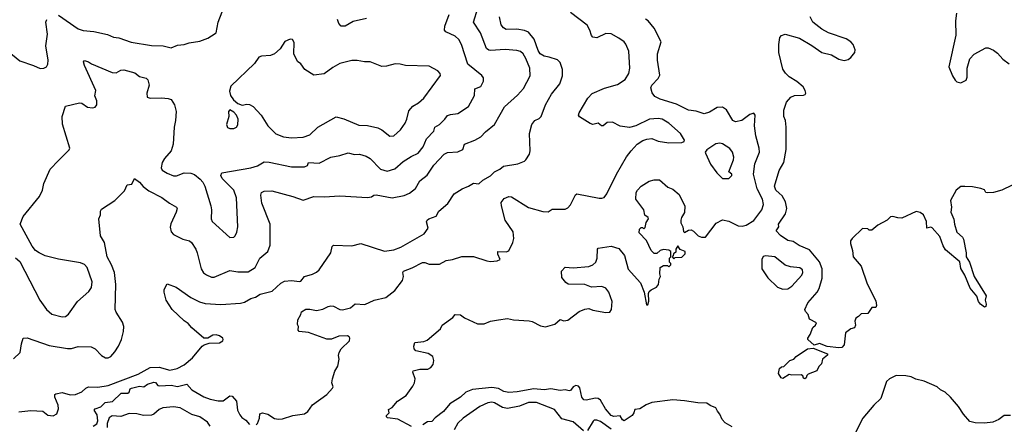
# Model space of a CAD drawing. Extents: x 1771496 to 1971148, y 471553 to 643630.
# Tile 120 of 256: x 1888320 to 1895837, y 511248 to 514334. Entities that reach past the tile are written whole.
import ezdxf

# ---------------------------------------------------------------- set-up
doc = ezdxf.new("R2010")
doc.units = 0

msp = doc.modelspace()

# ---------------------------------------------------------------- linework, layer by layer
at = {"layer": '0CON10XD'}
for points in [[(1889105, 512026.7), (1889055, 512103.3), (1889048.1, 512125), (1889053.4, 512313.4), (1889042.9, 512405), (1889021.4, 512465), (1888987.1, 512525), (1888965.9, 512635.9), (1888935.8, 512685), (1888924, 512815), (1888936.7, 512845), (1888937, 512873), (1888945, 512890), (1889046.7, 512955), (1889120.3, 513029.7), (1889140, 513075), (1889175, 513080), (1889195, 513122.5), (1889235, 513095.8), (1889261.5, 513061.5), (1889305, 513030), (1889405, 512977.1), (1889463.9, 512933.9), (1889517.5, 512905), (1889521.9, 512895), (1889515.5, 512865), (1889472.6, 512777.4), (1889467.8, 512752.2), (1889476.6, 512716.6), (1889495, 512696.7), (1889565, 512661.5), (1889615, 512648.6), (1889632.5, 512635), (1889664.2, 512585), (1889675.5, 512555.5), (1889704.6, 512434.6), (1889723.8, 512403.8), (1889745, 512387.1), (1889785, 512370.6), (1889805, 512369.4), (1889925, 512420.4), (1889985, 512411.1), (1890065, 512410.3), (1890117.1, 512445), (1890152.9, 512515), (1890215, 512566.2), (1890232.9, 512615), (1890231.4, 512775), (1890167.5, 512935), (1890160.6, 512995), (1890164.5, 513015.5), (1890185, 513027.1), (1890245, 513029.4), (1890405.8, 512985), (1890485, 512956.7), (1890565.5, 512984.5), (1890645, 512982.5), (1890765, 512990), (1890975, 512978), (1891005.7, 512984.3), (1891022.9, 512997.1), (1891041.3, 512998.7), (1891163.3, 512976.7), (1891255.4, 512994.6), (1891295, 513011.9), (1891342.6, 513047.4), (1891375, 513104.2), (1891431.7, 513148.3), (1891480.8, 513225), (1891560.7, 513309.3), (1891585, 513321.4), (1891665, 513326.9), (1891703.3, 513345), (1891716.2, 513385), (1891795.4, 513414.6), (1891839.1, 513440.9), (1891875, 513478), (1891945.5, 513534.5), (1891989.2, 513610.8), (1892020.7, 513669.3), (1892120.7, 513759.3), (1892165, 513810), (1892216.9, 513905), (1892215.5, 513965), (1892185, 514038.1), (1892163.3, 514073.3), (1892142.3, 514092.3), (1892115, 514100), (1892025, 514106.2), (1891915, 514098.2), (1891901.1, 514101.1), (1891884.7, 514114.7), (1891837.7, 514235), (1891784.4, 514315), (1891816.6, 514423.4)], [(1888288.5, 512518.5), (1888320.3, 512490.3), (1888472.5, 512195), (1888524.5, 512124.5), (1888565, 512088.6), (1888642.7, 512067.3), (1888669.4, 512070.6), (1888692.7, 512087.3), (1888762, 512185), (1888848.7, 512261.3), (1888868.9, 512291.1), (1888873.5, 512335), (1888835, 512443.8), (1888815, 512466), (1888785, 512480.8), (1888615, 512507.9), (1888514, 512534), (1888468, 512555), (1888440.8, 512575), (1888415, 512608), (1888323.8, 512775), (1888345.9, 512834.1), (1888472, 512985), (1888493.8, 513035), (1888504, 513085), (1888551.2, 513195), (1888615, 513260), (1888697.7, 513342.3), (1888703.3, 513355), (1888647, 513537), (1888643.9, 513596.1), (1888670, 513675), (1888775, 513701.2), (1888795, 513696.7), (1888838.3, 513668.3), (1888875, 513661.2), (1888895, 513666.7), (1888908, 513685), (1888908.9, 513715), (1888894.4, 513754.4), (1888900.4, 513795), (1888814.1, 513985.9), (1888807, 514013), (1888815, 514022.5), (1888845, 514014), (1888868.5, 513998.5), (1889025, 513931.1), (1889055, 513930), (1889091.7, 513948.3), (1889115, 513950.6), (1889199.8, 513929.8), (1889235, 513902), (1889285, 513888.1), (1889299.2, 513875), (1889308.1, 513835), (1889289.2, 513775), (1889294.1, 513744.1), (1889315.9, 513735.9), (1889402.4, 513737.6), (1889453.4, 513733.4), (1889476.2, 513725), (1889501.2, 513685), (1889513.8, 513635), (1889510, 513565), (1889499.2, 513515), (1889491.9, 513385), (1889475.5, 513334.5), (1889424.2, 513275), (1889407.1, 513245), (1889400.6, 513205), (1889407.6, 513187.6), (1889445, 513164.3), (1889495, 513144.3), (1889515.7, 513144.3), (1889575, 513165.8), (1889625, 513164.3), (1889655, 513152.5), (1889697.6, 513117.6), (1889718, 513095), (1889732.5, 513065), (1889778, 512915), (1889783.8, 512885), (1889782, 512815), (1889788.8, 512795), (1889925, 512674.2), (1889953.9, 512676.1), (1889965, 512686.7), (1889976.8, 512713.2), (1889984.4, 512755), (1889975.6, 512975), (1889954.3, 513035), (1889864.2, 513124.2), (1889856.2, 513145), (1889864.1, 513165.9), (1890085, 513203.6), (1890135, 513220), (1890185, 513249.4), (1890225, 513247.5), (1890395, 513211.1), (1890495, 513211.5), (1890518.1, 513221.9), (1890525, 513245.7), (1890605, 513239.5), (1890696.1, 513286.1), (1890765, 513297.5), (1890827.9, 513317.9), (1890875, 513305.7), (1890915, 513308), (1890965, 513294.2), (1890995.4, 513275.4), (1891074.6, 513194.6), (1891125, 513179.4), (1891185, 513195.7), (1891247.6, 513252.4), (1891308, 513292), (1891362.5, 513315), (1891400, 513365), (1891426.7, 513425), (1891481.1, 513485), (1891489.4, 513515), (1891525.8, 513535), (1891566, 513575), (1891585.7, 513604.3), (1891607.6, 513612.4), (1891665, 513618.6), (1891745, 513672.5), (1891792.7, 513755), (1891795, 513806), (1891839.2, 513825), (1891861.4, 513865), (1891861.2, 513891.2), (1891848.9, 513908.9), (1891740.5, 513995), (1891692.2, 514145), (1891673.3, 514183.3), (1891645, 514207.5), (1891572.3, 514242.3), (1891563.1, 514255), (1891565.6, 514285), (1891599.2, 514375)], [(1888313.7, 511343.7), (1888405, 511352.7), (1888495, 511349.2), (1888535, 511316.8), (1888575, 511313.3), (1888602.2, 511327.8), (1888616.9, 511365), (1888613.3, 511395), (1888588, 511455), (1888587.5, 511475), (1888595, 511480), (1888645, 511490), (1888705, 511473.5), (1888745, 511475.4), (1888794.3, 511495), (1888825.7, 511524.3), (1888845, 511534), (1888915, 511530.5), (1888995, 511544.6), (1889225, 511629.7), (1889315, 511681.5), (1889385, 511684.4), (1889465, 511660.9), (1889522, 511675), (1889575, 511702.7), (1889640, 511755), (1889713.3, 511845), (1889727.5, 511855), (1889765, 511866.7), (1889845, 511870), (1889870, 511885), (1889872.5, 511895), (1889870, 511905), (1889845, 511923.8), (1889819.7, 511929.7), (1889795, 511926.9), (1889755.8, 511904.2), (1889725, 511906), (1889635, 511984.4), (1889606.9, 512016.9), (1889575, 512036.5), (1889484.2, 512125), (1889437.5, 512195), (1889423.8, 512255), (1889423.6, 512276.4), (1889445, 512320), (1889515, 512293.3), (1889625, 512215.7), (1889692.5, 512182.5), (1889735, 512170.5), (1889855, 512162.2), (1890005, 512172.9), (1890035, 512178.6), (1890085, 512208.9), (1890120.9, 512219.1), (1890155, 512240), (1890246.4, 512263.6), (1890314, 512325), (1890341.3, 512338.7), (1890394.3, 512345.7), (1890455, 512336.2), (1890465, 512340), (1890493.6, 512376.4), (1890555, 512392.9), (1890585, 512408.6), (1890605, 512427.5), (1890694.2, 512555), (1890706.1, 512603.9), (1890715, 512613.3), (1890855, 512610), (1890925, 512627.5), (1891105, 512568.2), (1891175, 512580), (1891230.5, 512599.5), (1891408.9, 512701.1), (1891439.2, 512745), (1891426.4, 512793.6), (1891431.2, 512805), (1891443.4, 512816.6), (1891500, 512835), (1891520, 512875), (1891587.9, 512932.1), (1891638, 513005), (1891698.8, 513045), (1891746.7, 513063.3), (1891785, 513088), (1891825, 513081.2), (1891855, 513111.4), (1891915, 513144.3), (1891945.8, 513175), (1891985.3, 513194.7), (1892013, 513217), (1892124.1, 513235.9), (1892172.5, 513255), (1892183.3, 513265), (1892212, 513308), (1892218, 513335), (1892211.4, 513465), (1892230, 513535), (1892252, 513565), (1892285, 513580), (1892300.9, 513595), (1892334.5, 513685.5), (1892379.4, 513765), (1892444.2, 513845), (1892464.5, 513905), (1892463.2, 513953.2), (1892445, 514006.7), (1892425, 514028), (1892362.5, 514047.5), (1892325, 514056.4), (1892294.6, 514075), (1892279.3, 514099.3), (1892246.8, 514186.8), (1892205, 514238.5), (1892175, 514250.7), (1892115, 514261.1), (1892035, 514260.6), (1892012.6, 514272.6), (1891995.6, 514295.6), (1891983.6, 514355)], [(1888615, 514367.8), (1888765, 514265.6), (1888805, 514253.1), (1888885, 514244.4), (1888990.8, 514220.8), (1889035, 514201.5), (1889077, 514197), (1889171.7, 514161.7), (1889325, 514138.1), (1889415, 514134.2), (1889475, 514120), (1889525, 514139.2), (1889575, 514143.8), (1889613.2, 514156.8), (1889695, 514170), (1889755, 514194.2), (1889812.3, 514227.7), (1889820, 514235), (1889834.2, 514315.8), (1889865.8, 514395)], [(1890125, 511244.3), (1890136, 511255), (1890151.2, 511295), (1890153, 511327), (1890173.6, 511336.4), (1890215, 511326.7), (1890265, 511292.9), (1890295, 511288.6), (1890325, 511291.1), (1890404.6, 511315.4), (1890495, 511328.6), (1890520, 511345), (1890554.5, 511395.5), (1890664, 511475), (1890707.5, 511525), (1890712.5, 511535), (1890703.3, 511565), (1890706.7, 511595), (1890726.4, 511653.6), (1890749.3, 511690.7), (1890760, 511745), (1890754, 511774), (1890758.8, 511795), (1890775, 511823.3), (1890836.7, 511885), (1890841.2, 511905), (1890836.2, 511915), (1890821.9, 511921.9), (1890755, 511919.2), (1890701.4, 511898.6), (1890665, 511898.5), (1890525, 511948.8), (1890453.3, 511955), (1890446.7, 511965), (1890447.5, 511995), (1890441.7, 512008.3), (1890443.3, 512045), (1890466.7, 512085), (1890470, 512105), (1890504.5, 512125.5), (1890535, 512127.1), (1890585, 512115.4), (1890635, 512126.2), (1890675, 512147.5), (1890695, 512151.4), (1890715, 512148), (1890765, 512124.2), (1890785, 512122.5), (1890844.3, 512135.7), (1890881.7, 512168.3), (1890955, 512161.4), (1891025, 512193.8), (1891115, 512216.2), (1891185, 512267.5), (1891241.2, 512345), (1891248.8, 512375), (1891244, 512405), (1891250, 512415), (1891315, 512440.5), (1891395, 512481.8), (1891412.8, 512482.8), (1891445, 512470.5), (1891525, 512470.5), (1891575, 512496.4), (1891625, 512504.3), (1891695, 512528.1), (1891785, 512528.6), (1891885, 512494.4), (1891915, 512490), (1891965, 512494.4), (1891988.8, 512505), (1891969.2, 512545), (1891970, 512565), (1892035, 512563.8), (1892055, 512571.9), (1892085.4, 512634.6), (1892092.1, 512665), (1892086.2, 512715), (1892026.1, 512805), (1891996.9, 512915), (1891995, 512938.8), (1892019.4, 512970.6), (1892055, 512985.6), (1892075, 512982.9), (1892205, 512901.9), (1892315, 512870.6), (1892355, 512869.4), (1892385, 512887.9), (1892485, 512890), (1892505, 512898.9), (1892525, 512921.9), (1892562.4, 512997.6), (1892574.4, 513005.6), (1892745, 512973.1), (1892765, 512971.9), (1892781.7, 512978.3), (1892801.9, 513005), (1892875.6, 513155), (1892952.6, 513287.4), (1892986.9, 513335), (1893035, 513384.2), (1893077.8, 513412.2), (1893107, 513423), (1893145, 513427.5), (1893195, 513408.9), (1893275, 513394.3), (1893375, 513396.7), (1893392.5, 513405), (1893396, 513415), (1893365.7, 513465), (1893275.8, 513545), (1893225, 513574.3), (1893195, 513581.4), (1893127.5, 513575), (1893025, 513524.2), (1892975, 513510.8), (1892905, 513522.5), (1892845, 513553.3), (1892805, 513550), (1892775, 513523.5), (1892761.2, 513525), (1892735.6, 513545.6), (1892695, 513536), (1892675, 513542), (1892592.7, 513592.7), (1892586, 513605), (1892591.4, 513625), (1892657.3, 513735), (1892689.5, 513770.5), (1892785, 513813.1), (1892885, 513838.9), (1892941.7, 513878.3), (1892971.1, 513925), (1892978.2, 513965), (1892970, 514095), (1892948.1, 514148.1), (1892935, 514164.3), (1892895, 514194.3), (1892835, 514225.8), (1892795, 514229.2), (1892725, 514195.7), (1892695, 514201.2), (1892684.4, 514214.4), (1892672.9, 514255), (1892653.3, 514293.3), (1892525, 514389.2)], [(1895896.7, 513073.3), (1895817.2, 513032.8), (1895755, 513016.9), (1895705, 513012.5), (1895696.1, 513016.1), (1895685.5, 513035.5), (1895657.9, 513047.9), (1895595, 513060.6), (1895535, 513062.5), (1895505, 513062), (1895468.8, 513035), (1895426, 512955), (1895433.8, 512905), (1895430, 512865), (1895452.3, 512812.3), (1895455.8, 512775), (1895474.6, 512714.6), (1895517.5, 512675), (1895525, 512660), (1895546.4, 512556.4), (1895546.5, 512525), (1895571.2, 512485), (1895607.1, 512375), (1895698.7, 512228.7), (1895691.9, 512195), (1895699.1, 512165), (1895695, 512146.7), (1895685, 512142), (1895654.1, 512164.1), (1895640, 512185), (1895626.2, 512225), (1895576.6, 512286.6), (1895536.7, 512386.7), (1895506.2, 512436.2), (1895496.6, 512486.6), (1895388.9, 512578.9), (1895370, 512610), (1895345, 512680), (1895286.1, 512746.1), (1895275, 512750.8), (1895244.3, 512744.3), (1895242.3, 512795), (1895220, 512845), (1895195, 512864.4), (1895165, 512871.4), (1895055, 512821.4), (1895022.9, 512822.9), (1894985, 512833.8), (1894968.3, 512831.7), (1894942.5, 512805), (1894871.7, 512768.3), (1894825, 512730), (1894805, 512730), (1894795, 512740), (1894755, 512742.5), (1894674.2, 512665.8), (1894663, 512647), (1894661.7, 512628.3), (1894678, 512575), (1894682, 512525), (1894744.5, 512454.5), (1894789.2, 512319.2), (1894855, 512190), (1894862.5, 512155), (1894855, 512140), (1894825, 512140), (1894795, 512092.5), (1894745, 512090.6), (1894725, 512069.4), (1894702.5, 512057.5), (1894696, 512035), (1894700, 512005), (1894692.5, 511985), (1894664.5, 511975.5), (1894625, 511946.2), (1894613.8, 511855), (1894596.7, 511835), (1894572.7, 511832.7), (1894485, 511840.6), (1894425, 511864.4), (1894385, 511851.2), (1894336.2, 511895), (1894336, 511905), (1894355.6, 511934.4), (1894374.4, 511985.6), (1894396.7, 512005), (1894403, 512023), (1894350.9, 512050.9), (1894340, 512085), (1894319.6, 512109.6), (1894314.6, 512125), (1894336.9, 512175), (1894408.1, 512255), (1894422.9, 512285), (1894446, 512364), (1894446.2, 512435), (1894425, 512487.1), (1894349.9, 512579.9), (1894270.8, 512610.8), (1894225, 512642.5), (1894185, 512650.6), (1894128.9, 512688.9), (1894096.2, 512725), (1894115, 512753.3), (1894112.9, 512775), (1894167.4, 512852.6), (1894177.3, 512895), (1894166, 512945), (1894141.2, 512991.2), (1894118.8, 513011.2), (1894092.3, 513035), (1894083.2, 513065), (1894118.1, 513185), (1894153.5, 513245), (1894171.8, 513345), (1894171.2, 513515), (1894165.7, 513565), (1894154.3, 513595), (1894152.5, 513645), (1894174.4, 513705), (1894207.2, 513742.8), (1894235, 513755.6), (1894305, 513757.5), (1894317.3, 513762.7), (1894320.8, 513775), (1894317.5, 513795), (1894302.2, 513822.2), (1894253.6, 513863.6), (1894195, 513897.8), (1894165.9, 513925.9), (1894146.5, 513956.5), (1894116.4, 514085), (1894115.4, 514145), (1894122.3, 514197.7), (1894135, 514214.3), (1894165, 514224.4), (1894273.8, 514193.8), (1894368.4, 514138.4), (1894444.1, 514084.1), (1894516.6, 514066.6), (1894573.2, 514033.2), (1894615, 514022.2), (1894645, 514030), (1894665, 514047.1), (1894696.2, 514085), (1894699.2, 514105), (1894683.3, 514145), (1894666, 514166), (1894628.6, 514188.6), (1894495, 514234.4), (1894445, 514262.2), (1894375, 514315.8), (1894355.6, 514355.6)], [(1895472.5, 514385), (1895464.3, 514325), (1895466.4, 514215), (1895413.1, 513975), (1895441.4, 513905), (1895462, 513872), (1895475, 513860.8), (1895505, 513853.1), (1895545, 513872), (1895553.1, 513895), (1895553.5, 513965), (1895573.1, 514035), (1895607.6, 514072.4), (1895695, 514118.6), (1895715, 514119.4), (1895755, 514101.9), (1895785, 514078.6), (1895825, 514034.3), (1895875, 513997.1)], [(1888225, 514098.8), (1888320.8, 514020.8), (1888425.5, 513985.5), (1888475, 513962), (1888505, 513963.3), (1888523.3, 513975), (1888533.3, 513995), (1888535.8, 514025), (1888520, 514135), (1888531.2, 514225), (1888519.4, 514315), (1888525.8, 514335)], [(1890966.8, 514343.2), (1890865, 514320), (1890805, 514284), (1890775, 514283.8), (1890756.7, 514305), (1890746.7, 514335)], [(1891311.7, 511231.7), (1891206.4, 511286.4), (1891128.3, 511298.3), (1891120, 511305), (1891120, 511315), (1891140, 511335), (1891135, 511360), (1891162.5, 511377.5), (1891205, 511424.3), (1891271.4, 511468.6), (1891321.7, 511538.3), (1891334.6, 511565), (1891339.2, 511595), (1891321.9, 511645), (1891324, 511655), (1891375, 511669.1), (1891435, 511668.5), (1891458.8, 511681.2), (1891475.4, 511704.6), (1891482.7, 511735), (1891474.4, 511765), (1891438, 511788), (1891345, 511807.5), (1891332.5, 511825), (1891330, 511845), (1891337, 511873), (1891405, 511878.6), (1891430.7, 511889.3), (1891532.9, 511977.1), (1891546.2, 512005), (1891626.7, 512063.3), (1891645, 512086), (1891685, 512082.5), (1891715, 512060.8), (1891815, 512014.4), (1891865, 512015.6), (1891915, 512034.4), (1891975, 512045.6), (1892045, 512055.5), (1892090, 512045), (1892208.3, 512038.3), (1892232.4, 512032.4), (1892295, 511998.5), (1892335, 511991.8), (1892405, 512011.5), (1892445, 512046.4), (1892475, 512036.7), (1892505, 512043.5), (1892590.5, 512109.5), (1892635, 512126.4), (1892665, 512130.5), (1892695, 512119.1), (1892795, 512100.8), (1892825, 512104.2), (1892837.5, 512125), (1892843.3, 512185), (1892817.5, 512255), (1892795, 512287.1), (1892765, 512300), (1892685, 512294.2), (1892633.6, 512313.6), (1892507.7, 512317.7), (1892488.8, 512328.8), (1892458.3, 512368.3), (1892456.7, 512415), (1892485, 512446.7), (1892545, 512441.1), (1892665, 512452.2), (1892696.2, 512465), (1892718.8, 512485), (1892728.8, 512515), (1892730, 512585), (1892735, 512592.5), (1892835, 512606.2), (1892895, 512590), (1892936.7, 512535), (1892965, 512432.5), (1893058.3, 512328.3), (1893088, 512255), (1893105, 512160), (1893115, 512160), (1893123, 512187), (1893120, 512245), (1893125, 512260), (1893140, 512275), (1893182.5, 512295), (1893196.7, 512315), (1893202.5, 512355), (1893212.5, 512375), (1893207.5, 512395), (1893210, 512445), (1893235, 512460), (1893265, 512460), (1893275, 512450), (1893290, 512465), (1893290, 512475), (1893280, 512485), (1893280, 512515), (1893290, 512525), (1893290, 512565), (1893275, 512576.7), (1893235, 512582.5), (1893210, 512575), (1893185, 512550), (1893165, 512550), (1893140, 512575), (1893105, 512650), (1893048.3, 512708.3), (1893053, 512737), (1893065, 512750), (1893075, 512750), (1893085, 512740), (1893095, 512750), (1893103, 512787), (1893120, 512815), (1893117.5, 512825), (1893093.3, 512843.3), (1893084, 512885), (1893023.3, 512965), (1893026, 513015), (1893036.2, 513035), (1893065, 513063.3), (1893125, 513102.5), (1893163, 513113), (1893205, 513113.3), (1893267.5, 513057.5), (1893305, 513042.5), (1893355, 513000), (1893397, 512913), (1893396.4, 512863.6), (1893372.5, 512825), (1893367.5, 512805), (1893367.5, 512785), (1893383.3, 512755), (1893388.3, 512718.3), (1893395, 512710), (1893425, 512730), (1893445, 512732.5), (1893465, 512722.5), (1893500, 512685), (1893526.4, 512676.4), (1893555, 512676.7), (1893638.3, 512781.7), (1893685, 512808.8), (1893735, 512796.7), (1893805, 512762), (1893835, 512758.8), (1893865, 512766), (1893925, 512801.5), (1893985.6, 512885), (1893997.8, 512925), (1893990, 512965), (1893950, 513045), (1893921.8, 513155), (1893932.7, 513235), (1893967.1, 513325), (1893965.6, 513355), (1893939.5, 513449.5), (1893929.5, 513525), (1893935.8, 513605.8), (1893925, 513622.5), (1893895, 513611.2), (1893833.5, 513566.5), (1893785, 513554.4), (1893764.4, 513565), (1893715, 513645.8), (1893686.4, 513666.4), (1893645, 513664.4), (1893585, 513630), (1893545, 513616.9), (1893485, 513636.9), (1893425, 513644.7), (1893335, 513690), (1893208.3, 513728.3), (1893169.4, 513749.4), (1893147.4, 513777.4), (1893138.1, 513815), (1893145.6, 513835), (1893194.5, 513885.5), (1893207.9, 513912.1), (1893190, 514025), (1893188.9, 514075), (1893217.5, 514165), (1893165, 514269.4), (1893116.7, 514325), (1893098, 514338)], [(1890395, 513434.3), (1890485, 513439.4), (1890533.6, 513456.4), (1890595.8, 513515), (1890735, 513594.4), (1890795, 513578.2), (1890908.7, 513528.7), (1890975, 513526.2), (1891055, 513509.2), (1891085.3, 513495.3), (1891145, 513445.8), (1891175, 513449.2), (1891226.2, 513493.8), (1891262.5, 513545), (1891275.8, 513575), (1891290.9, 513639.1), (1891321.2, 513675), (1891365, 513700.8), (1891405.2, 513734.8), (1891532.1, 513907.9), (1891531.1, 513925), (1891513.1, 513945), (1891445, 513980.8), (1891264, 513984), (1891225, 513996.2), (1891186.4, 513996.4), (1891121.2, 513978.8), (1891085, 513976), (1890995, 514012), (1890952.7, 514012.7), (1890895, 514024), (1890855, 514022.5), (1890765, 513999.2), (1890709.5, 513970.5), (1890645, 513922), (1890565, 513911.2), (1890496.7, 513955), (1890465, 513998), (1890440, 514015), (1890413.8, 514075), (1890415, 514160), (1890403, 514183), (1890385, 514186.7), (1890345, 514166.7), (1890307.7, 514112.3), (1890265, 514073.3), (1890235, 514062), (1890165, 514056.7), (1890145, 514048.1), (1890111.1, 513998.9), (1889932.7, 513827.3), (1889920.8, 513789.2), (1889928.1, 513755), (1889952.4, 513722.4), (1889984, 513694), (1890017.3, 513682.7), (1890055, 513691.2), (1890075, 513688), (1890103, 513673), (1890164, 513605), (1890214.2, 513525), (1890275, 513463.8), (1890335, 513440), (1890395, 513434.3)], [(1889955, 513503.3), (1889975.7, 513514.3), (1889985, 513532.5), (1889987.1, 513575), (1889974, 513605), (1889955, 513628), (1889924.2, 513645.8), (1889913.8, 513635), (1889916.7, 513595), (1889897.5, 513535), (1889905, 513512.5), (1889923.6, 513503.6), (1889955, 513503.3)], [(1893685, 513122), (1893735, 513124.2), (1893755.7, 513145), (1893755.5, 513155.5), (1893732.9, 513175), (1893770.4, 513265), (1893772.1, 513285), (1893762.5, 513325), (1893742.2, 513352.2), (1893685, 513387.1), (1893665, 513392.5), (1893635, 513387.1), (1893565, 513341.2), (1893553.8, 513325), (1893556.7, 513315), (1893595, 513233.3), (1893641.2, 513165), (1893685, 513122)], [(1893315, 512510), (1893325, 512520), (1893375, 512522.5), (1893401.7, 512548.3), (1893400, 512565), (1893361.7, 512581.7), (1893345, 512610), (1893330, 512585), (1893328.3, 512561.7), (1893311.7, 512548.3), (1893310, 512535), (1893300, 512525), (1893315, 512510)], [(1894145, 512279.4), (1894185, 512281.5), (1894215, 512302.2), (1894290.6, 512385), (1894298.5, 512405), (1894295, 512426), (1894275, 512442.2), (1894205, 512450.4), (1894165, 512463.1), (1894085, 512524.4), (1894015, 512534.3), (1893995, 512528.8), (1893985.8, 512505), (1893986.9, 512435), (1894030.8, 512365), (1894105, 512293.1), (1894145, 512279.4)], [(1888271.7, 511748.3), (1888323.3, 511795), (1888332.3, 511862.3), (1888345.9, 511904.1), (1888377.9, 511907.9), (1888545, 511848.1), (1888685, 511825.7), (1888715, 511827.1), (1888765, 511842.9), (1888865, 511838), (1888895, 511823.8), (1888945, 511773.8), (1888975, 511756.2), (1888995, 511754.2), (1889016.2, 511765), (1889045, 511800), (1889073.8, 511845), (1889095.8, 511895), (1889112.5, 511955), (1889113.8, 511995), (1889105, 512026.7)], [(1894315, 511596.2), (1894305, 511600), (1894298.8, 511618.8), (1894286.1, 511626.1), (1894215, 511622.5), (1894195, 511627.5), (1894145, 511597.5), (1894133.3, 511603.3), (1894112.5, 511635), (1894120, 511675), (1894135, 511687.5), (1894155, 511690), (1894200, 511735), (1894230, 511745), (1894247.5, 511765), (1894335, 511822.9), (1894378.3, 511828.3), (1894487.5, 511785), (1894487.5, 511775), (1894450, 511745), (1894441.7, 511708.3), (1894421.7, 511688.3), (1894406.7, 511655), (1894340.5, 511629.5), (1894330.3, 511619.7), (1894325, 511602), (1894315, 511596.2)], [(1888880, 511235), (1888909.4, 511250.6), (1888916.4, 511273.6), (1888910, 511320), (1888889.2, 511355), (1888896.2, 511365), (1888938.8, 511381.2), (1888972, 511415), (1889027.2, 511422.8), (1889095.3, 511484.7), (1889145, 511486.2), (1889155.8, 511494.2), (1889162.5, 511517.5), (1889172, 511525), (1889235, 511539.1), (1889266.9, 511533.1), (1889295, 511553.5), (1889345, 511570.3), (1889356.7, 511566.7), (1889375.2, 511545.2), (1889390.7, 511540.7), (1889475, 511545.5), (1889525, 511537.3), (1889595, 511553.8), (1889635, 511510.6), (1889725, 511458.8), (1889775, 511439), (1889835, 511426.7), (1889872.2, 511427.8), (1889925, 511464.2), (1889941.7, 511461.7), (1889975.7, 511425), (1889983.6, 511355), (1890000.2, 511320.2), (1890015, 511299.2), (1890045, 511279.5), (1890075, 511245.5)], [(1895883.6, 511316.4), (1895835, 511315.8), (1895795, 511284.3), (1895750, 511265), (1895685, 511258.1), (1895615, 511260), (1895575, 511270.8), (1895524.7, 511324.7), (1895486.5, 511385), (1895425, 511454.5), (1895385, 511492.3), (1895350.7, 511510.7), (1895324.1, 511534.1), (1895225, 511577.8), (1895162.3, 511592.3), (1895125, 511609.4), (1895085, 511618.3), (1895010.5, 511619.5), (1894960, 511595), (1894938.1, 511575), (1894894.4, 511445), (1894841.9, 511395), (1894756.9, 511295), (1894659.2, 511105)], [(1893759.4, 511229.4), (1893705, 511258.5), (1893683.6, 511283.6), (1893666.2, 511326.2), (1893647.4, 511347.4), (1893634.3, 511374.3), (1893590.7, 511390.7), (1893565, 511410.6), (1893498.3, 511411.7), (1893395, 511428.1), (1893305, 511434.7), (1893145, 511415.6), (1893102.7, 511397.3), (1893055, 511365.8), (1893015, 511360), (1893008.6, 511335), (1892995, 511315.7), (1892934.6, 511274.6), (1892921.2, 511281.2), (1892905, 511313.3), (1892855, 511308.1), (1892835, 511315.6), (1892791.5, 511365), (1892755, 511431.2), (1892736.7, 511445), (1892715, 511448.5), (1892645, 511432.5), (1892625.5, 511435.5), (1892612.7, 511455), (1892597.3, 511527.3), (1892585, 511539.5), (1892565, 511544.5), (1892545.6, 511535), (1892525, 511506.9), (1892515, 511502.5), (1892485, 511511.3), (1892445, 511506.2), (1892375, 511518.2), (1892325, 511512), (1892245, 511518.9), (1892116.7, 511495), (1892055, 511489.6), (1892015, 511498), (1891975, 511522.4), (1891925, 511528.6), (1891776.5, 511513.5), (1891725, 511493.5), (1891684, 511456), (1891604.3, 511405), (1891555.5, 511345), (1891491.8, 511298.2), (1891465, 511268.8), (1891433, 511267), (1891397.5, 511245)], [(1892625, 511198.1), (1892545, 511266.2), (1892459.4, 511289.4), (1892402.3, 511362.3), (1892265, 511413.3), (1892205, 511413.3), (1892135, 511385.7), (1892045, 511369.7), (1892005, 511375.3), (1891945, 511411.2), (1891925, 511417.1), (1891895, 511411.8), (1891832.5, 511385), (1891704.4, 511295), (1891664.1, 511255.9), (1891637.5, 511205)], [(1889774, 511235), (1889754, 511265), (1889695, 511304.3), (1889632.7, 511322.7), (1889545, 511374.4), (1889495, 511380.5), (1889412.5, 511375), (1889385, 511360.6), (1889345, 511325.6), (1889325, 511317.8), (1889266.1, 511316.1), (1889215, 511328.8), (1889155, 511331.2), (1889093, 511307), (1889025, 511313.3), (1889001.7, 511298.3), (1888986.2, 511253.8), (1888986.2, 511225)], [(1892835, 511212.3), (1892755, 511268.8), (1892725, 511280.4), (1892705, 511278.9), (1892697.6, 511272.4), (1892655, 511202)]]:
    msp.add_lwpolyline(points, dxfattribs=at)

doc.saveas('drawing.dxf')
